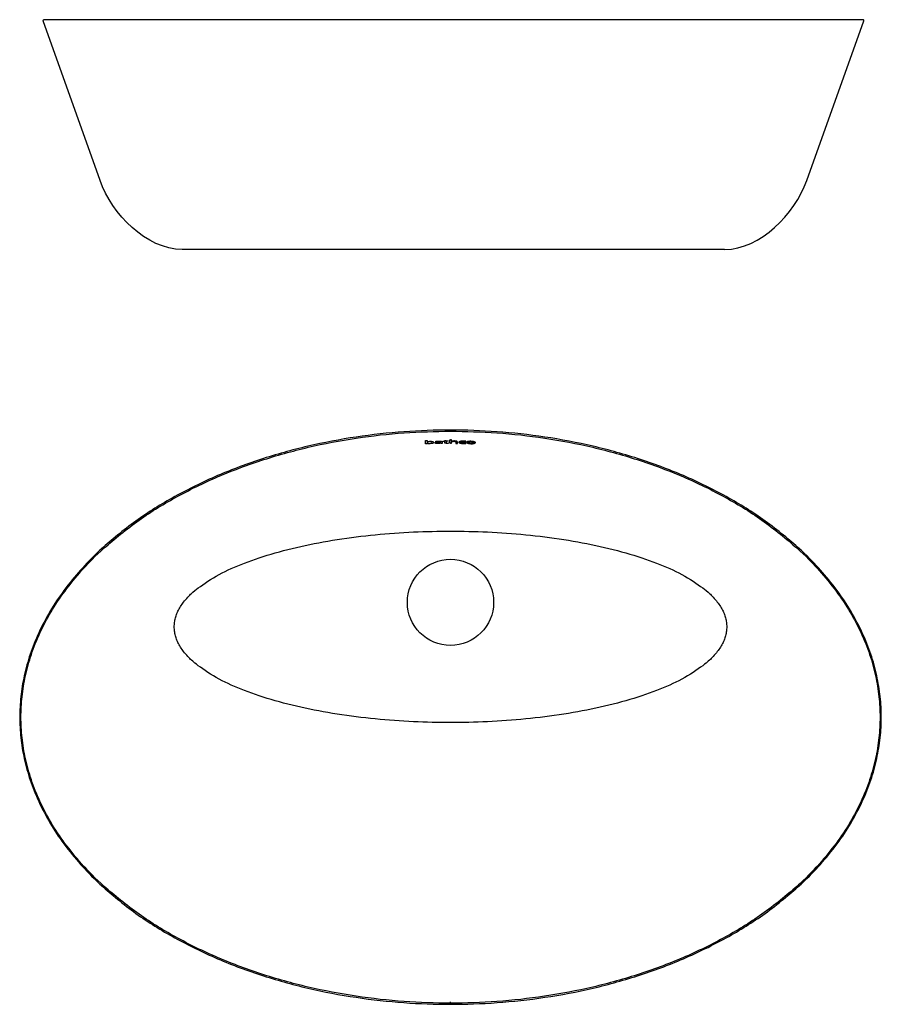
# Model space of a CAD drawing. Header units: millimetres. Extents: x 1446 to 2462, y -128 to 386.
# Tile 1 of 11: x 1446 to 1895, y -128 to 386. Entities that reach past the tile are written whole.
import ezdxf

# ---------------------------------------------------------------- set-up
doc = ezdxf.new("R2010")
doc.units = ezdxf.units.MM
doc.header["$MEASUREMENT"] = 0

msp = doc.modelspace()

# ---------------------------------------------------------------- linework, layer by layer
for p, q in [((1487.58, 302.49), (1457.83, 385.78)), ((1885.55, 386.44), (1458.3, 386.44)), ((1856.26, 302.49), (1886.02, 385.78)), ((1813.42, 266.51), (1530.42, 266.51))]:
    msp.add_line(p, q)
at = {"lineweight": -3}
for p, q in [((1657.41, 166.82), (1658.18, 166.85)), ((1657.41, 165.06), (1657.41, 166.82)), ((1658.18, 165.08), (1657.41, 165.06)), ((1658.17, 166.32), (1658.18, 166.32)), ((1658.18, 166.13), (1658.17, 166.12)), ((1658.18, 166.85), (1658.18, 166.13)), ((1658.18, 165.23), (1658.18, 165.08)), ((1662.79, 166.17), (1662.79, 166.35)), ((1665.21, 165.85), (1665.2, 165.85)), ((1665.26, 165.85), (1665.21, 165.85)), ((1665.31, 165.42), (1665.28, 165.41)), ((1665.32, 165.28), (1665.31, 165.42)), ((1666.06, 165.29), (1665.32, 165.28)), ((1666.02, 165.72), (1666.02, 165.66)), ((1666.02, 165.47), (1666.02, 165.66)), ((1666.02, 165.66), (1666.02, 165.62)), ((1666.47, 166.5), (1667.41, 166.51)), ((1666.47, 166.33), (1666.47, 166.5)), ((1667.41, 166.34), (1666.47, 166.33)), ((1667.41, 166.78), (1668.16, 166.85)), ((1667.41, 166.51), (1667.41, 166.78)), ((1667.41, 165.82), (1667.41, 166.34)), ((1667.41, 165.63), (1667.41, 166.34)), ((1667.41, 165.81), (1667.41, 165.82)), ((1668.16, 166.85), (1668.16, 166.51)), ((1668.16, 166.51), (1668.16, 166.71)), ((1668.16, 166.51), (1669.25, 166.52)), ((1668.17, 166.51), (1668.17, 165.8)), ((1668.17, 165.8), (1668.18, 165.6)), ((1668.17, 165.8), (1668.18, 165.79)), ((1669.25, 166.36), (1668.18, 166.35)), ((1668.18, 166.35), (1668.18, 165.6)), ((1669.25, 166.52), (1669.25, 166.36)), ((1669.36, 165.49), (1669.38, 165.33)), ((1670.12, 167.08), (1670.4, 167.08)), ((1670.12, 165.31), (1670.12, 167.08)), ((1670.4, 165.31), (1670.12, 165.31)), ((1670.87, 167.08), (1670.4, 167.08)), ((1670.4, 165.31), (1670.88, 165.31)), ((1670.87, 166.36), (1670.87, 167.08)), ((1670.89, 166.36), (1670.87, 166.36)), ((1670.88, 165.31), (1670.88, 165.94)), ((1673.25, 165.3), (1674.01, 165.29)), ((1674.01, 165.29), (1674.01, 165.49)), ((1678.32, 166.2), (1678.38, 166.38)), ((1678.38, 165.24), (1678.32, 165.42)), ((1682.56, 165.78), (1682.56, 165.77)), ((1670.4, -126.83), (1670.4, -126.17)), ((1670.4, -126.95), (1670.4, -126.83))]:
    msp.add_line(p, q, dxfattribs=at)
for points in [[(1662.79, 166.35), (1662.96, 166.38), (1663.15, 166.4), (1663.52, 166.43), (1663.9, 166.46), (1664.29, 166.47), (1664.65, 166.47), (1664.84, 166.47), (1665.02, 166.46), (1665.19, 166.45), (1665.28, 166.44), (1665.36, 166.43), (1665.44, 166.42), (1665.51, 166.41), (1665.54, 166.4), (1665.58, 166.39), (1665.61, 166.38), (1665.64, 166.38), (1665.67, 166.37), (1665.7, 166.36), (1665.73, 166.35), (1665.75, 166.34), (1665.77, 166.33), (1665.8, 166.32), (1665.82, 166.31), (1665.83, 166.3), (1665.84, 166.3), (1665.85, 166.29), (1665.86, 166.29), (1665.87, 166.28), (1665.88, 166.28), (1665.88, 166.27), (1665.89, 166.27), (1665.9, 166.26), (1665.91, 166.26), (1665.91, 166.25), (1665.92, 166.25), (1665.92, 166.24), (1665.93, 166.24), (1665.93, 166.23), (1665.94, 166.22), (1665.94, 166.22), (1665.95, 166.21), (1665.95, 166.21), (1665.96, 166.2), (1665.96, 166.2), (1665.97, 166.19), (1665.97, 166.19), (1665.97, 166.18), (1665.98, 166.18), (1665.98, 166.17), (1665.98, 166.17), (1665.99, 166.16), (1665.99, 166.16), (1665.99, 166.15), (1665.99, 166.14), (1665.99, 166.14), (1666, 166.13), (1666, 166.13), (1666, 166.12), (1666, 166.12), (1666, 166.11), (1666, 166.11), (1666.01, 166.1), (1666.01, 166.1), (1666.01, 166.09), (1666.01, 166.08), (1666.01, 166.08), (1666.01, 166.07), (1666.01, 166.07), (1666.01, 166.06), (1666.01, 166.06), (1666.01, 166.05), (1666.01, 166.05), (1666.06, 165.29)], [(1663.03, 165.55), (1663.03, 165.55), (1663.03, 165.55), (1663.03, 165.55), (1663.03, 165.54), (1663.03, 165.54), (1663.03, 165.54), (1663.03, 165.54), (1663.03, 165.54), (1663.03, 165.54), (1663.03, 165.54), (1663.03, 165.53), (1663.03, 165.53), (1663.03, 165.53), (1663.03, 165.53), (1663.03, 165.53), (1663.03, 165.53), (1663.03, 165.53), (1663.04, 165.53), (1663.04, 165.52), (1663.04, 165.52), (1663.04, 165.52), (1663.04, 165.52), (1663.04, 165.52), (1663.04, 165.52), (1663.04, 165.52), (1663.04, 165.52), (1663.04, 165.51), (1663.04, 165.51), (1663.04, 165.51), (1663.05, 165.51), (1663.05, 165.51), (1663.05, 165.51), (1663.05, 165.51), (1663.05, 165.5), (1663.06, 165.5), (1663.06, 165.5), (1663.06, 165.5), (1663.06, 165.49), (1663.07, 165.49), (1663.07, 165.49), (1663.07, 165.49), (1663.08, 165.49), (1663.08, 165.48), (1663.09, 165.48), (1663.09, 165.48), (1663.09, 165.48), (1663.1, 165.47), (1663.11, 165.47), (1663.12, 165.46), (1663.13, 165.46), (1663.14, 165.46), (1663.16, 165.45), (1663.17, 165.45), (1663.18, 165.45), (1663.2, 165.44), (1663.23, 165.44), (1663.26, 165.43), (1663.29, 165.42), (1663.33, 165.42), (1663.4, 165.41), (1663.47, 165.4), (1663.55, 165.4), (1663.63, 165.39), (1663.8, 165.39), (1663.96, 165.39), (1664.1, 165.39), (1664.25, 165.4), (1664.39, 165.41), (1664.53, 165.43), (1664.6, 165.43), (1664.66, 165.44), (1664.73, 165.45), (1664.78, 165.47), (1664.84, 165.48), (1664.89, 165.49), (1664.92, 165.5), (1664.94, 165.51), (1664.96, 165.51), (1664.99, 165.52), (1665.01, 165.53), (1665.03, 165.54), (1665.04, 165.54), (1665.06, 165.55), (1665.08, 165.56), (1665.09, 165.57), (1665.11, 165.58), (1665.12, 165.58), (1665.13, 165.59), (1665.15, 165.6), (1665.16, 165.61), (1665.16, 165.61), (1665.17, 165.62), (1665.17, 165.62), (1665.18, 165.63), (1665.18, 165.63), (1665.19, 165.63), (1665.19, 165.64), (1665.2, 165.64), (1665.2, 165.65), (1665.21, 165.65), (1665.21, 165.66), (1665.21, 165.66), (1665.22, 165.66), (1665.22, 165.67), (1665.22, 165.67), (1665.23, 165.68), (1665.23, 165.68), (1665.23, 165.69), (1665.23, 165.69), (1665.24, 165.69), (1665.24, 165.7), (1665.24, 165.7), (1665.24, 165.71), (1665.25, 165.71), (1665.25, 165.72), (1665.25, 165.72), (1665.25, 165.72), (1665.25, 165.73), (1665.25, 165.73), (1665.25, 165.74), (1665.26, 165.74), (1665.26, 165.75), (1665.26, 165.75), (1665.26, 165.75), (1665.26, 165.76), (1665.26, 165.76), (1665.26, 165.77), (1665.26, 165.77), (1665.26, 165.78), (1665.26, 165.78), (1665.26, 165.78), (1665.26, 165.79), (1665.26, 165.79), (1665.26, 165.8), (1665.26, 165.85)], [(1670.88, 165.94), (1670.88, 165.95), (1670.88, 165.95), (1670.88, 165.96), (1670.88, 165.96), (1670.88, 165.97), (1670.88, 165.97), (1670.88, 165.97), (1670.88, 165.98), (1670.88, 165.98), (1670.88, 165.99), (1670.88, 165.99), (1670.88, 166), (1670.88, 166), (1670.89, 166.01), (1670.89, 166.01), (1670.89, 166.01), (1670.89, 166.02), (1670.89, 166.02), (1670.89, 166.03), (1670.9, 166.03), (1670.9, 166.04), (1670.9, 166.04), (1670.9, 166.05), (1670.91, 166.05), (1670.91, 166.06), (1670.91, 166.06), (1670.92, 166.06), (1670.92, 166.07), (1670.92, 166.07), (1670.93, 166.08), (1670.93, 166.08), (1670.94, 166.09), (1670.94, 166.09), (1670.94, 166.1), (1670.95, 166.1), (1670.95, 166.1), (1670.96, 166.11), (1670.97, 166.12), (1670.99, 166.13), (1671, 166.14), (1671.01, 166.15), (1671.02, 166.16), (1671.04, 166.16), (1671.05, 166.17), (1671.07, 166.18), (1671.08, 166.19), (1671.1, 166.2), (1671.12, 166.21), (1671.14, 166.21), (1671.15, 166.22), (1671.17, 166.23), (1671.2, 166.24), (1671.22, 166.24), (1671.24, 166.25), (1671.29, 166.27), (1671.34, 166.28), (1671.4, 166.29), (1671.46, 166.3), (1671.52, 166.32), (1671.59, 166.33), (1671.66, 166.33), (1671.73, 166.34), (1671.8, 166.35), (1671.88, 166.35), (1672.03, 166.36), (1672.19, 166.36), (1672.32, 166.36), (1672.45, 166.35), (1672.57, 166.35), (1672.64, 166.34), (1672.7, 166.33), (1672.76, 166.33), (1672.81, 166.32), (1672.87, 166.31), (1672.91, 166.3), (1672.94, 166.29), (1672.96, 166.29), (1672.98, 166.28), (1673, 166.27), (1673.02, 166.27), (1673.04, 166.26), (1673.06, 166.25), (1673.07, 166.25), (1673.09, 166.24), (1673.1, 166.23), (1673.11, 166.23), (1673.12, 166.22), (1673.13, 166.21), (1673.15, 166.21), (1673.15, 166.2), (1673.16, 166.2), (1673.16, 166.2), (1673.16, 166.19), (1673.17, 166.19), (1673.17, 166.18), (1673.18, 166.18), (1673.18, 166.18), (1673.19, 166.17), (1673.19, 166.17), (1673.19, 166.17), (1673.2, 166.16), (1673.2, 166.16), (1673.2, 166.15), (1673.21, 166.15), (1673.21, 166.15), (1673.21, 166.14), (1673.21, 166.14), (1673.22, 166.14), (1673.22, 166.13), (1673.22, 166.13), (1673.22, 166.12), (1673.23, 166.12), (1673.23, 166.12), (1673.23, 166.11), (1673.23, 166.11), (1673.23, 166.11), (1673.23, 166.1), (1673.24, 166.1), (1673.24, 166.09), (1673.24, 166.09), (1673.24, 166.09), (1673.24, 166.08), (1673.24, 166.08), (1673.24, 166.07), (1673.24, 166.07), (1673.24, 166.07), (1673.25, 166.06), (1673.25, 166.06), (1673.25, 166.05), (1673.25, 166.04), (1673.25, 166.03), (1673.25, 166.03), (1673.25, 166.02), (1673.25, 166.01), (1673.25, 165.82), (1673.25, 165.3)], [(1674.01, 165.29), (1674.01, 165.81), (1674.01, 166), (1674.01, 166.01), (1674.01, 166.02), (1674.01, 166.03), (1674.01, 166.04), (1674.01, 166.05), (1674, 166.06), (1674, 166.07), (1674, 166.07), (1674, 166.08), (1674, 166.08), (1673.99, 166.09), (1673.99, 166.1), (1673.99, 166.1), (1673.99, 166.11), (1673.99, 166.11), (1673.98, 166.12), (1673.98, 166.13), (1673.98, 166.13), (1673.97, 166.14), (1673.97, 166.14), (1673.97, 166.15), (1673.96, 166.16), (1673.96, 166.16), (1673.96, 166.17), (1673.95, 166.17), (1673.95, 166.18), (1673.94, 166.18), (1673.94, 166.19), (1673.93, 166.2), (1673.93, 166.2), (1673.92, 166.21), (1673.92, 166.21), (1673.91, 166.22), (1673.91, 166.23), (1673.9, 166.23), (1673.9, 166.24), (1673.89, 166.24), (1673.88, 166.25), (1673.88, 166.25), (1673.87, 166.26), (1673.86, 166.27), (1673.85, 166.27), (1673.84, 166.28), (1673.82, 166.29), (1673.8, 166.3), (1673.78, 166.31), (1673.76, 166.32), (1673.74, 166.34), (1673.72, 166.35), (1673.7, 166.36), (1673.67, 166.37), (1673.64, 166.38), (1673.61, 166.39), (1673.58, 166.4), (1673.54, 166.41), (1673.51, 166.41), (1673.47, 166.42), (1673.44, 166.43), (1673.36, 166.45), (1673.28, 166.46), (1673.19, 166.47), (1673.09, 166.48), (1673, 166.49), (1672.91, 166.5), (1672.71, 166.51), (1672.51, 166.52), (1672.32, 166.52), (1672.11, 166.52), (1671.9, 166.51), (1671.7, 166.5), (1671.6, 166.5), (1671.51, 166.49), (1671.41, 166.47), (1671.32, 166.46), (1671.24, 166.45), (1671.16, 166.43), (1671.08, 166.41), (1671.01, 166.4), (1670.98, 166.39), (1670.95, 166.38), (1670.92, 166.37), (1670.89, 166.36)]]:
    msp.add_lwpolyline(points, dxfattribs=at)
msp.add_circle((1670.4, 82.27), 22.5)
at = {"extrusion": (0, 0, -1)}
msp.add_arc((-1458.3, 385.94), 0.5, 340.3381, 90, dxfattribs=at)
msp.add_arc((1885.55, 385.94), 0.5, 340.3381, 90)
at = {"lineweight": -3}
msp.add_arc((1668.9, 166.95), 1.53, 241.7416, 287.3684, dxfattribs=at)
for points in [[(1530.42, 266.51), (1511.77, 266.51), (1493.86, 284.93), (1487.58, 302.49)], [(1813.42, 266.51), (1832.07, 266.51), (1849.99, 284.93), (1856.26, 302.49)]]:
    msp.add_open_spline(points, degree=3)
for points in [[(1445.67, 22.34), (1445.67, 172.22), (1670.4, 172.22), (1895.14, 172.22), (1895.14, 22.34), (1895.14, -127.53), (1670.4, -127.53), (1445.67, -127.53), (1445.67, 22.34)], [(1670.4, 171.64), (1446.32, 171.64), (1446.32, 22.34), (1446.32, -126.95), (1670.4, -126.95), (1894.49, -126.95), (1894.49, 22.34), (1894.49, 171.64), (1670.4, 171.64)], [(1670.4, 119.48), (1526.3, 119.48), (1526.3, 69.52), (1526.3, 19.55), (1670.4, 19.55), (1814.5, 19.55), (1814.5, 69.52), (1814.5, 119.48), (1670.4, 119.48)]]:
    msp.add_rational_spline(points, [1, 0.707106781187, 1, 0.707106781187, 1, 0.707106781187, 1, 0.707106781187, 1], degree=2, knots=[0, 0, 0, 1.570796, 1.570796, 3.141593, 3.141593, 4.712389, 4.712389, 6.283185, 6.283185, 6.283185])
for points, knots in [([(1659.58, 166.19), (1659.36, 166.18), (1659.14, 166.16), (1658.75, 166.1), (1658.59, 166.06), (1658.36, 165.96), (1658.28, 165.91), (1658.18, 165.81), (1658.15, 165.76), (1658.15, 165.71), (1658.15, 165.71), (1658.15, 165.7), (1658.16, 165.7)], [0, 0, 0, 0, 0.668597, 0.668597, 1.342435, 1.342435, 1.980857, 1.980857, 2.602471, 2.602471, 2.602471, 2.638679, 2.638679, 2.638679, 2.638679]), ([(1658.16, 165.7), (1658.16, 165.67), (1658.16, 165.63), (1658.18, 165.6), (1658.22, 165.52), (1658.33, 165.43), (1658.65, 165.33), (1658.79, 165.3), (1659.13, 165.27), (1659.32, 165.27), (1659.52, 165.28), (1659.68, 165.28), (1659.84, 165.29), (1660.14, 165.33), (1660.27, 165.36), (1660.38, 165.39), (1660.65, 165.48), (1660.76, 165.59), (1660.8, 165.69), (1660.81, 165.71), (1660.81, 165.74), (1660.81, 165.77), (1660.81, 165.77), (1660.81, 165.77), (1660.81, 165.77)], [2.638679, 2.638679, 2.638679, 2.638679, 3.062772, 3.062772, 3.062772, 4.169146, 4.169146, 4.756812, 4.756812, 5.342161, 5.342161, 5.342161, 5.830971, 5.830971, 6.323666, 6.323666, 6.323666, 7.617037, 7.617037, 7.617037, 7.938498, 7.938498, 7.938498, 7.984027, 7.984027, 7.984027, 7.984027]), ([(1658.17, 166.12), (1658.23, 166.15), (1658.34, 166.18), (1658.55, 166.24), (1658.67, 166.26), (1659.06, 166.32), (1659.34, 166.34), (1659.63, 166.35), (1659.83, 166.36), (1660.05, 166.36), (1660.25, 166.35), (1660.51, 166.34), (1660.75, 166.32), (1661.15, 166.24), (1661.3, 166.19), (1661.58, 166.03), (1661.63, 165.91), (1661.63, 165.79)], [0, 0, 0, 0, 0.416194, 0.416194, 0.853235, 0.853235, 1.728713, 1.728713, 1.728713, 2.361744, 2.361744, 2.361744, 3.185548, 3.185548, 4.00263, 4.00263, 5.483262, 5.483262, 5.483262, 5.483262]), ([(1661.63, 165.79), (1661.63, 165.79), (1661.63, 165.78), (1661.63, 165.78), (1661.63, 165.76), (1661.63, 165.73), (1661.62, 165.71), (1661.59, 165.61), (1661.5, 165.51), (1661.11, 165.31), (1660.81, 165.23), (1660.41, 165.17), (1660.16, 165.14), (1659.9, 165.12), (1659.63, 165.11), (1659.35, 165.1), (1659.06, 165.1), (1658.53, 165.13), (1658.33, 165.17), (1658.18, 165.23)], [5.483262, 5.483262, 5.483262, 5.483262, 5.533292, 5.533292, 5.533292, 5.82348, 5.82348, 5.82348, 7.094129, 7.094129, 8.404493, 8.404493, 8.404493, 9.215664, 9.215664, 9.215664, 10.045939, 10.045939, 10.918703, 10.918703, 10.918703, 10.918703]), ([(1660.81, 165.77), (1660.81, 165.9), (1660.72, 166.07), (1660.28, 166.15), (1660.08, 166.19), (1659.84, 166.19), (1659.58, 166.19)], [7.984027, 7.984027, 7.984027, 7.984027, 9.827901, 9.827901, 9.827901, 10.599691, 10.599691, 10.599691, 10.599691]), ([(1662.23, 165.54), (1662.23, 165.54), (1662.23, 165.54), (1662.23, 165.55), (1662.23, 165.61), (1662.28, 165.67), (1662.41, 165.73), (1662.65, 165.84), (1663.11, 165.91), (1663.81, 165.97), (1664.05, 165.98), (1664.53, 166), (1664.74, 166), (1664.99, 166.01), (1665.08, 166.01), (1665.18, 166.01), (1665.27, 166.01)], [4.194291, 4.194291, 4.194291, 4.194291, 4.228759, 4.228759, 4.228759, 5.014675, 5.014675, 5.014675, 6.47865, 6.47865, 7.196135, 7.196135, 7.953606, 7.953606, 7.953606, 8.226949, 8.226949, 8.226949, 8.226949]), ([(1665.28, 165.41), (1665.13, 165.36), (1664.93, 165.31), (1664.43, 165.25), (1664.16, 165.24), (1663.89, 165.23), (1663.49, 165.22), (1663.04, 165.23), (1662.35, 165.34), (1662.23, 165.44), (1662.23, 165.54)], [0, 0, 0, 0, 0.824871, 0.824871, 1.624509, 1.624509, 1.624509, 2.873865, 2.873865, 4.194291, 4.194291, 4.194291, 4.194291]), ([(1665.27, 166.01), (1665.27, 166.03), (1665.27, 166.04), (1665.27, 166.05), (1665.27, 166.12), (1665.23, 166.19), (1664.87, 166.3), (1664.57, 166.31), (1664.29, 166.31), (1664.02, 166.3), (1663.76, 166.29), (1663.25, 166.24), (1663.02, 166.21), (1662.79, 166.17)], [0, 0, 0, 0, 0.174418, 0.174418, 0.174418, 1.019619, 1.019619, 1.947473, 1.947473, 1.947473, 2.741236, 2.741236, 3.537819, 3.537819, 3.537819, 3.537819]), ([(1665.2, 165.85), (1664.92, 165.85), (1664.61, 165.84), (1664.05, 165.82), (1663.73, 165.79), (1663.48, 165.76), (1663.17, 165.71), (1663.03, 165.64), (1663.03, 165.55), (1663.03, 165.55), (1663.03, 165.55), (1663.03, 165.55)], [0, 0, 0, 0, 0.895709, 0.895709, 1.772675, 1.772675, 1.772675, 2.802901, 2.802901, 2.802901, 2.807424, 2.807424, 2.807424, 2.807424]), ([(1669.38, 165.33), (1669.17, 165.3), (1668.86, 165.29), (1668.63, 165.29), (1668.45, 165.29), (1668.25, 165.29), (1667.89, 165.32), (1667.74, 165.34), (1667.53, 165.41), (1667.48, 165.46), (1667.43, 165.54), (1667.42, 165.59), (1667.41, 165.63)], [0, 0, 0, 0, 0.780201, 0.780201, 0.780201, 1.335294, 1.335294, 1.926195, 1.926195, 2.473403, 2.473403, 3.009661, 3.009661, 3.009661, 3.009661]), ([(1678.38, 166.38), (1678.17, 166.41), (1678.01, 166.42), (1677.59, 166.45), (1677.39, 166.46), (1677.19, 166.46), (1676.5, 166.48), (1675.82, 166.44), (1674.87, 166.2), (1674.7, 166.04), (1674.7, 165.88)], [0, 0, 0, 0, 0.636064, 0.636064, 1.22259, 1.22259, 1.22259, 3.344891, 3.344891, 5.399121, 5.399121, 5.399121, 5.399121]), ([(1674.7, 165.88), (1674.7, 165.88), (1674.7, 165.88), (1674.7, 165.88), (1674.7, 165.85), (1674.7, 165.83), (1674.71, 165.8), (1674.77, 165.66), (1674.99, 165.51), (1675.89, 165.29), (1676.48, 165.23), (1677.1, 165.22), (1677.55, 165.21), (1677.95, 165.22), (1678.38, 165.24)], [5.399121, 5.399121, 5.399121, 5.399121, 5.408398, 5.408398, 5.408398, 5.729166, 5.729166, 5.729166, 7.568167, 7.568167, 9.448822, 9.448822, 9.448822, 10.762387, 10.762387, 10.762387, 10.762387]), ([(1675.5, 165.87), (1675.5, 165.98), (1675.61, 166.1), (1676.28, 166.27), (1676.77, 166.3), (1677.27, 166.29), (1677.45, 166.29), (1677.64, 166.27), (1677.98, 166.24), (1678.15, 166.22), (1678.32, 166.2)], [4.047763, 4.047763, 4.047763, 4.047763, 5.526159, 5.526159, 7.080108, 7.080108, 7.080108, 7.622353, 7.622353, 8.173443, 8.173443, 8.173443, 8.173443]), ([(1678.32, 165.42), (1678.14, 165.41), (1677.96, 165.4), (1677.58, 165.38), (1677.4, 165.38), (1677.21, 165.39), (1676.77, 165.39), (1676.37, 165.44), (1675.76, 165.59), (1675.58, 165.69), (1675.52, 165.79), (1675.51, 165.81), (1675.5, 165.84), (1675.5, 165.86), (1675.5, 165.87), (1675.5, 165.87), (1675.5, 165.87)], [0, 0, 0, 0, 0.567869, 0.567869, 1.145002, 1.145002, 1.145002, 2.456885, 2.456885, 3.715238, 3.715238, 3.715238, 4.036946, 4.036946, 4.036946, 4.047763, 4.047763, 4.047763, 4.047763]), ([(1681.09, 166.36), (1680.91, 166.37), (1680.73, 166.37), (1680.55, 166.37), (1679.98, 166.35), (1679.51, 166.29), (1678.89, 166.07), (1678.77, 165.94), (1678.77, 165.81)], [0, 0, 0, 0, 0.540718, 0.540718, 0.540718, 2.306352, 2.306352, 3.957579, 3.957579, 3.957579, 3.957579]), ([(1678.77, 165.81), (1678.77, 165.81), (1678.77, 165.81), (1678.77, 165.81), (1678.77, 165.78), (1678.78, 165.75), (1678.79, 165.72), (1678.83, 165.61), (1678.97, 165.49), (1679.53, 165.28), (1679.92, 165.21), (1680.39, 165.16), (1680.61, 165.14), (1680.84, 165.13), (1681.06, 165.12), (1681.67, 165.1), (1682.26, 165.12), (1683.13, 165.3), (1683.33, 165.43), (1683.38, 165.57), (1683.39, 165.6), (1683.39, 165.62), (1683.39, 165.64)], [3.957579, 3.957579, 3.957579, 3.957579, 3.980022, 3.980022, 3.980022, 4.336481, 4.336481, 4.336481, 5.769552, 5.769552, 7.24739, 7.24739, 7.24739, 7.926704, 7.926704, 7.926704, 9.785152, 9.785152, 11.592062, 11.592062, 11.592062, 11.890417, 11.890417, 11.890417, 11.890417]), ([(1679.58, 165.79), (1679.58, 165.87), (1679.64, 165.95), (1679.93, 166.1), (1680.18, 166.16), (1680.53, 166.18), (1680.71, 166.2), (1680.89, 166.2), (1681.08, 166.19), (1681.31, 166.18), (1681.53, 166.16), (1681.94, 166.1), (1682.11, 166.06), (1682.49, 165.91), (1682.59, 165.79), (1682.59, 165.69), (1682.59, 165.69), (1682.59, 165.69), (1682.59, 165.68)], [2.86585, 2.86585, 2.86585, 2.86585, 3.915316, 3.915316, 5.035888, 5.035888, 5.035888, 5.59717, 5.59717, 5.59717, 6.297995, 6.297995, 6.998579, 6.998579, 8.34627, 8.34627, 8.34627, 8.374939, 8.374939, 8.374939, 8.374939]), ([(1681.09, 165.28), (1680.86, 165.29), (1680.63, 165.31), (1680.42, 165.34), (1679.87, 165.42), (1679.65, 165.57), (1679.6, 165.7), (1679.58, 165.73), (1679.58, 165.76), (1679.58, 165.78), (1679.58, 165.79), (1679.58, 165.79), (1679.58, 165.79)], [0, 0, 0, 0, 0.70064, 0.70064, 0.70064, 2.49419, 2.49419, 2.49419, 2.843446, 2.843446, 2.843446, 2.86585, 2.86585, 2.86585, 2.86585]), ([(1683.39, 165.64), (1683.39, 165.65), (1683.39, 165.65), (1683.39, 165.65), (1683.39, 165.81), (1683.25, 165.97), (1682.63, 166.18), (1682.36, 166.24), (1681.75, 166.33), (1681.42, 166.35), (1681.09, 166.36)], [11.890417, 11.890417, 11.890417, 11.890417, 11.928785, 11.928785, 11.928785, 13.910909, 13.910909, 14.923446, 14.923446, 15.924548, 15.924548, 15.924548, 15.924548]), ([(1682.59, 165.68), (1682.59, 165.66), (1682.58, 165.63), (1682.57, 165.6), (1682.52, 165.51), (1682.4, 165.42), (1682.01, 165.33), (1681.86, 165.3), (1681.49, 165.28), (1681.29, 165.28), (1681.09, 165.28)], [8.374939, 8.374939, 8.374939, 8.374939, 8.710888, 8.710888, 8.710888, 9.886262, 9.886262, 10.492894, 10.492894, 11.095117, 11.095117, 11.095117, 11.095117])]:
    msp.add_open_spline(points, degree=3, knots=knots, dxfattribs=at)

doc.saveas('drawing.dxf')
